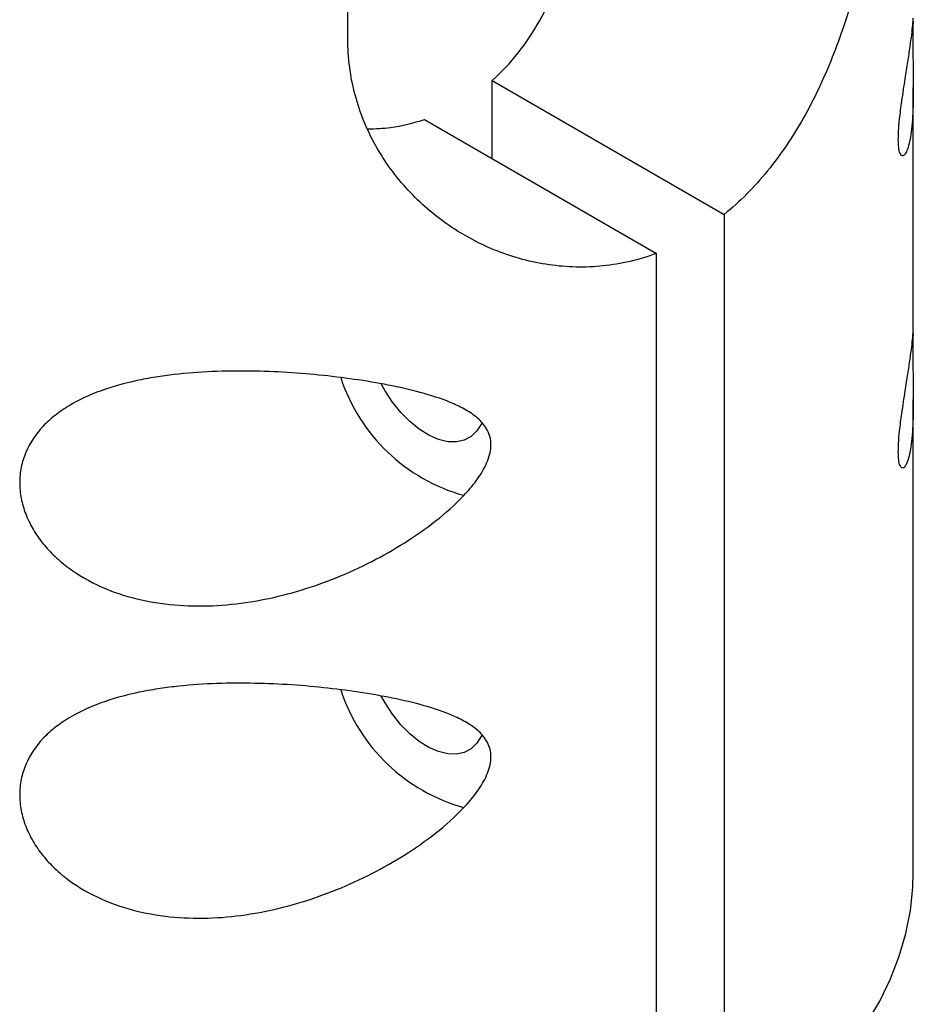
# Model space of a CAD drawing. Header units: inches. Extents: x 1 to 129, y 1 to 99.
# Tile 28 of 31: x 18.43 to 19.99, y 11.48 to 13.2. Entities that reach past the tile are written whole.
import ezdxf

# ---------------------------------------------------------------- set-up
doc = ezdxf.new("R2010")
doc.units = ezdxf.units.IN
doc.header["$LTSCALE"] = 2
doc.header["$MEASUREMENT"] = 0

msp = doc.modelspace()

# ---------------------------------------------------------------- linework, layer by layer
for p, q in [((19.0067, 13.1683), (19.0067, 13.2907)), ((19.2584, 13.0952), (19.663, 12.8617)), ((19.2584, 12.9592), (19.2584, 13.0952)), ((19.9926, 12.6592), (19.9926, 13.0832)), ((19.1406, 13.0272), (19.5451, 12.7936)), ((19.663, 12.8617), (19.663, 11.2106)), ((19.5451, 11.1426), (19.5451, 12.7936)), ((19.9926, 11.7144), (19.9926, 12.5388))]:
    msp.add_line(p, q)
at = {"flags": 128}
for points in [[(19.2405, 12.4984), (19.2397, 12.4966), (19.2319, 12.484), (19.2218, 12.4743), (19.2098, 12.4679), (19.196, 12.4648), (19.1808, 12.4653), (19.1647, 12.4692), (19.1481, 12.4765), (19.1313, 12.4869), (19.1149, 12.5003), (19.0992, 12.5162), (19.0847, 12.5342), (19.0717, 12.554), (19.065, 12.5659)], [(19.2405, 11.9541), (19.2397, 11.9522), (19.2319, 11.9396), (19.2218, 11.9299), (19.2098, 11.9235), (19.196, 11.9205), (19.1808, 11.9209), (19.1647, 11.9248), (19.1481, 11.9321), (19.1313, 11.9426), (19.1149, 11.9559), (19.0992, 11.9718), (19.0847, 11.9899), (19.0717, 12.0096), (19.065, 12.0216)], [(19.663, 11.2106), (19.7077, 11.2416), (19.7496, 11.2738), (19.7885, 11.3073), (19.8242, 11.342), (19.8567, 11.3776), (19.8859, 11.4143), (19.9117, 11.4517), (19.934, 11.4899), (19.9528, 11.5287), (19.968, 11.5681), (19.9796, 11.6078), (19.9875, 11.6479), (19.9918, 11.6881), (19.9926, 11.7144)]]:
    msp.add_lwpolyline(points, dxfattribs=at)
for centre in [(19.2933, 12.6749), (19.2933, 12.1305)]:
    msp.add_arc(centre, 0.3147, 198.1835, 254.3937)
for points, knots in [([(19.9496, 13.7126), (19.9496, 13.6788), (19.9484, 13.6432), (19.9451, 13.5873), (19.9437, 13.5683), (19.9402, 13.5294), (19.9382, 13.5095), (19.9311, 13.4499), (19.925, 13.4099), (19.9136, 13.3496), (19.9094, 13.3294), (19.9002, 13.2893), (19.8951, 13.2695), (19.8788, 13.2109), (19.8661, 13.1727), (19.844, 13.1172), (19.836, 13.0989), (19.8193, 13.0635), (19.8104, 13.0464), (19.7823, 12.9968), (19.7616, 12.966), (19.7269, 12.9234), (19.7148, 12.9099), (19.6896, 12.8845), (19.6765, 12.8727), (19.663, 12.8617)], [0, 0, 0, 0, 0.125, 0.125, 0.1875, 0.1875, 0.25, 0.25, 0.375, 0.375, 0.4375, 0.4375, 0.5, 0.5, 0.625, 0.625, 0.6875, 0.6875, 0.75, 0.75, 0.875, 0.875, 0.9375, 0.9375, 1, 1, 1, 1]), ([(19.2584, 13.0952), (19.2915, 13.1246), (19.3189, 13.1597), (19.3526, 13.2198), (19.3627, 13.2412), (19.3801, 13.2853), (19.3875, 13.308), (19.4064, 13.3782), (19.4144, 13.428), (19.4228, 13.5289), (19.4234, 13.5804), (19.4213, 13.6329)], [0, 0, 0, 0, 0.25, 0.25, 0.375, 0.375, 0.5, 0.5, 0.75, 0.75, 1, 1, 1, 1]), ([(19.9665, 12.9924), (19.9666, 12.997), (19.9668, 13.008), (19.9689, 13.0314), (19.9731, 13.0633), (19.9784, 13.0969), (19.9833, 13.1283), (19.9871, 13.1541), (19.99, 13.1757), (19.9916, 13.1912), (19.9924, 13.1998), (19.9926, 13.2046), (19.9926, 13.2037), (19.9926, 13.2036)], [0, 0, 0, 0, 0.05123, 0.121318, 0.222069, 0.360646, 0.476679, 0.595779, 0.7092, 0.825583, 0.907362, 0.991166, 1, 1, 1, 1]), ([(19.9922, 13.1987), (19.9922, 13.1964), (19.9919, 13.1914), (19.9917, 13.1748), (19.9918, 13.1511), (19.9923, 13.1211), (19.9926, 13.0932), (19.9926, 13.0692), (19.9922, 13.0475), (19.9911, 13.0256), (19.9891, 13.0049), (19.9862, 12.9879), (19.9827, 12.9751), (19.9787, 12.9665), (19.975, 12.9632), (19.9718, 12.964), (19.9692, 12.9679), (19.967, 12.9763), (19.9666, 12.9874), (19.9665, 12.9924)], [0, 0, 0, 0, 0.045399, 0.100123, 0.161002, 0.221604, 0.296464, 0.345254, 0.395279, 0.466115, 0.538908, 0.610653, 0.68378, 0.75133, 0.82045, 0.8611, 0.902653, 0.956421, 1, 1, 1, 1]), ([(19.5451, 12.7936), (19.5143, 12.7822), (19.4832, 12.775), (19.4362, 12.7701), (19.4205, 12.7695), (19.3889, 12.7702), (19.3731, 12.7715), (19.3263, 12.7782), (19.296, 12.7864), (19.2376, 12.8094), (19.2093, 12.8245), (19.1573, 12.8602), (19.1333, 12.8808), (19.101, 12.9157), (19.0908, 12.9281), (19.0719, 12.954), (19.0632, 12.9675), (19.0399, 13.0091), (19.0278, 13.0387), (19.0153, 13.0857), (19.0121, 13.1018), (19.0078, 13.1347), (19.0067, 13.1514), (19.0067, 13.1683)], [0, 0, 0, 0, 0.125, 0.125, 0.1875, 0.1875, 0.25, 0.25, 0.375, 0.375, 0.5, 0.5, 0.625, 0.625, 0.6875, 0.6875, 0.75, 0.75, 0.875, 0.875, 0.9375, 0.9375, 1, 1, 1, 1]), ([(19.0421, 13.0107), (19.0552, 13.0111), (19.089, 13.0122), (19.121, 13.0215), (19.1406, 13.0272)], [0, 0, 0, 0, 0.385437, 1, 1, 1, 1]), ([(19.9665, 12.4481), (19.9666, 12.4527), (19.9668, 12.4636), (19.9689, 12.487), (19.9731, 12.5189), (19.9784, 12.5525), (19.9833, 12.5839), (19.9871, 12.6097), (19.99, 12.6314), (19.9916, 12.6468), (19.9924, 12.6555), (19.9926, 12.6602), (19.9926, 12.6593), (19.9926, 12.6592)], [0, 0, 0, 0, 0.0512303, 0.1213182, 0.2220691, 0.3606457, 0.4766787, 0.5957786, 0.7091995, 0.8255828, 0.9073615, 0.9911664, 1, 1, 1, 1]), ([(19.9922, 12.6544), (19.9922, 12.6521), (19.9919, 12.647), (19.9917, 12.6305), (19.9918, 12.6067), (19.9923, 12.5767), (19.9926, 12.5489), (19.9926, 12.5248), (19.9922, 12.5032), (19.9911, 12.4812), (19.9891, 12.4606), (19.9862, 12.4435), (19.9827, 12.4307), (19.9787, 12.4221), (19.975, 12.4188), (19.9718, 12.4197), (19.9692, 12.4236), (19.967, 12.432), (19.9666, 12.4431), (19.9665, 12.4481)], [0, 0, 0, 0, 0.045399, 0.100123, 0.161002, 0.221604, 0.296464, 0.345254, 0.395279, 0.466115, 0.538908, 0.610653, 0.68378, 0.75133, 0.82045, 0.8611, 0.902653, 0.956421, 1, 1, 1, 1]), ([(19.2562, 12.4601), (19.2562, 12.4554), (19.2557, 12.4507), (19.2536, 12.4411), (19.2521, 12.4362), (19.2464, 12.4219), (19.2412, 12.4127), (19.2291, 12.3947), (19.2221, 12.3861), (19.2074, 12.3696), (19.1995, 12.3616), (19.1751, 12.3388), (19.1578, 12.325), (19.1221, 12.2993), (19.1037, 12.2874), (19.0656, 12.2652), (19.0461, 12.2549), (19.0059, 12.2359), (18.9853, 12.2273), (18.923, 12.2045), (18.8805, 12.193), (18.8149, 12.1825), (18.7927, 12.1802), (18.7484, 12.1783), (18.7263, 12.1787), (18.6824, 12.1825), (18.6605, 12.186), (18.6175, 12.1965), (18.5967, 12.2035), (18.557, 12.2211), (18.5379, 12.232), (18.5122, 12.251), (18.504, 12.2577), (18.4888, 12.2721), (18.4816, 12.2798), (18.4687, 12.2958), (18.463, 12.304), (18.4529, 12.3212), (18.4486, 12.3302), (18.4416, 12.3482), (18.439, 12.3572), (18.4355, 12.3756), (18.4346, 12.3849), (18.4346, 12.4031), (18.4355, 12.412), (18.4391, 12.4295), (18.4417, 12.4382), (18.4523, 12.4632), (18.4623, 12.4782), (18.4815, 12.4987), (18.4887, 12.5052), (18.5039, 12.5172), (18.512, 12.5227), (18.5377, 12.5382), (18.5567, 12.5469), (18.5964, 12.5614), (18.6171, 12.5671), (18.6493, 12.574), (18.6602, 12.5761), (18.6821, 12.5796), (18.693, 12.5811), (18.7259, 12.5849), (18.748, 12.5866), (18.7923, 12.5885), (18.8146, 12.5887), (18.8801, 12.5878), (18.9226, 12.585), (18.9849, 12.5785), (19.0055, 12.5759), (19.0456, 12.5699), (19.0652, 12.5665), (19.1034, 12.5587), (19.1219, 12.5543), (19.1578, 12.5441), (19.1753, 12.5383), (19.1996, 12.5276), (19.2073, 12.5237), (19.222, 12.515), (19.2289, 12.5101), (19.2411, 12.4988), (19.2463, 12.4925), (19.254, 12.4776), (19.2562, 12.4693), (19.2562, 12.4601)], [0, 0, 0, 0, 0.007812, 0.007812, 0.015625, 0.015625, 0.03125, 0.03125, 0.046875, 0.046875, 0.0625, 0.0625, 0.09375, 0.09375, 0.125, 0.125, 0.15625, 0.15625, 0.1875, 0.1875, 0.25, 0.25, 0.28125, 0.28125, 0.3125, 0.3125, 0.34375, 0.34375, 0.375, 0.375, 0.40625, 0.40625, 0.421875, 0.421875, 0.4375, 0.4375, 0.453125, 0.453125, 0.46875, 0.46875, 0.484375, 0.484375, 0.5, 0.5, 0.515625, 0.515625, 0.53125, 0.53125, 0.5625, 0.5625, 0.578125, 0.578125, 0.59375, 0.59375, 0.625, 0.625, 0.65625, 0.65625, 0.671875, 0.671875, 0.6875, 0.6875, 0.71875, 0.71875, 0.75, 0.75, 0.8125, 0.8125, 0.84375, 0.84375, 0.875, 0.875, 0.90625, 0.90625, 0.9375, 0.9375, 0.953125, 0.953125, 0.96875, 0.96875, 0.984375, 0.984375, 1, 1, 1, 1]), ([(19.2562, 11.9157), (19.2562, 11.9111), (19.2557, 11.9063), (19.2536, 11.8967), (19.2521, 11.8918), (19.2464, 11.8775), (19.2412, 11.8683), (19.2291, 11.8504), (19.2221, 11.8417), (19.2074, 11.8252), (19.1995, 11.8173), (19.1751, 11.7945), (19.1578, 11.7807), (19.1221, 11.7549), (19.1037, 11.743), (19.0656, 11.7208), (19.0461, 11.7105), (19.0059, 11.6916), (18.9853, 11.683), (18.923, 11.6601), (18.8805, 11.6486), (18.8149, 11.6382), (18.7927, 11.6358), (18.7484, 11.6339), (18.7263, 11.6343), (18.6824, 11.6381), (18.6605, 11.6416), (18.6175, 11.6521), (18.5967, 11.6591), (18.557, 11.6768), (18.5379, 11.6877), (18.5122, 11.7066), (18.504, 11.7134), (18.4888, 11.7278), (18.4816, 11.7355), (18.4687, 11.7514), (18.463, 11.7597), (18.4529, 11.7768), (18.4486, 11.7858), (18.4416, 11.8038), (18.439, 11.8129), (18.4355, 11.8312), (18.4346, 11.8405), (18.4346, 11.8588), (18.4355, 11.8677), (18.4391, 11.8852), (18.4417, 11.8938), (18.4523, 11.9188), (18.4623, 11.9338), (18.4815, 11.9543), (18.4887, 11.9608), (18.5039, 11.9728), (18.512, 11.9784), (18.5377, 11.9938), (18.5567, 12.0026), (18.5964, 12.017), (18.6171, 12.0227), (18.6493, 12.0297), (18.6602, 12.0317), (18.6821, 12.0352), (18.693, 12.0367), (18.7259, 12.0406), (18.748, 12.0422), (18.7923, 12.0441), (18.8146, 12.0443), (18.8801, 12.0434), (18.9226, 12.0407), (18.9849, 12.0341), (19.0055, 12.0315), (19.0456, 12.0255), (19.0652, 12.0221), (19.1034, 12.0143), (19.1219, 12.01), (19.1578, 11.9998), (19.1753, 11.9939), (19.1996, 11.9832), (19.2073, 11.9794), (19.222, 11.9706), (19.2289, 11.9657), (19.2411, 11.9544), (19.2463, 11.9481), (19.254, 11.9332), (19.2562, 11.9249), (19.2562, 11.9157)], [0, 0, 0, 0, 0.007812, 0.007812, 0.015625, 0.015625, 0.03125, 0.03125, 0.046875, 0.046875, 0.0625, 0.0625, 0.09375, 0.09375, 0.125, 0.125, 0.15625, 0.15625, 0.1875, 0.1875, 0.25, 0.25, 0.28125, 0.28125, 0.3125, 0.3125, 0.34375, 0.34375, 0.375, 0.375, 0.40625, 0.40625, 0.421875, 0.421875, 0.4375, 0.4375, 0.453125, 0.453125, 0.46875, 0.46875, 0.484375, 0.484375, 0.5, 0.5, 0.515625, 0.515625, 0.53125, 0.53125, 0.5625, 0.5625, 0.578125, 0.578125, 0.59375, 0.59375, 0.625, 0.625, 0.65625, 0.65625, 0.671875, 0.671875, 0.6875, 0.6875, 0.71875, 0.71875, 0.75, 0.75, 0.8125, 0.8125, 0.84375, 0.84375, 0.875, 0.875, 0.90625, 0.90625, 0.9375, 0.9375, 0.953125, 0.953125, 0.96875, 0.96875, 0.984375, 0.984375, 1, 1, 1, 1])]:
    msp.add_open_spline(points, degree=3, knots=knots)

doc.saveas('drawing.dxf')
